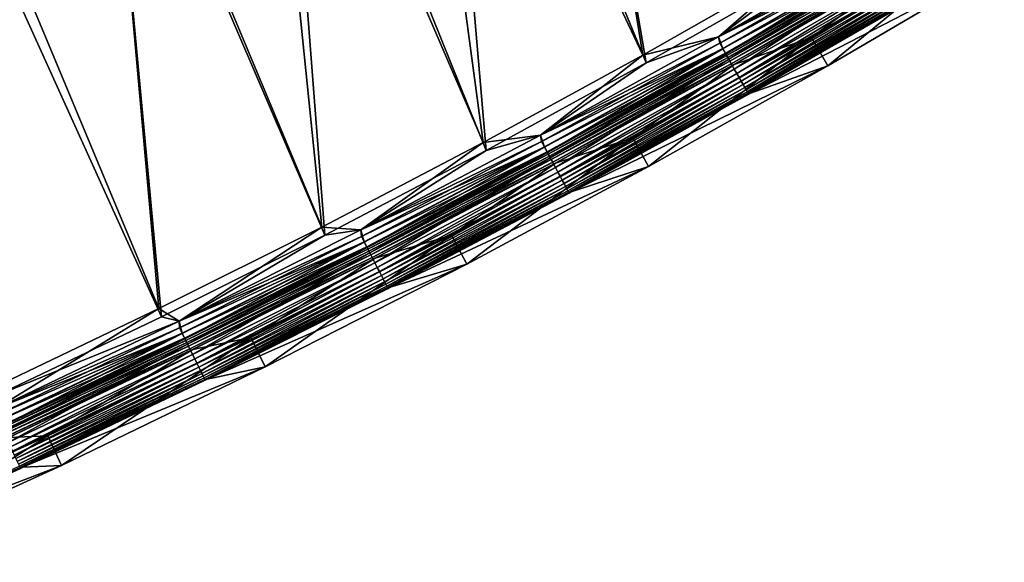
# Model space of a CAD drawing. Header units: metres. Extents: x 0 to 1400, y -1400 to 0.
# Tile 170 of 256: x 840 to 931, y -1317 to -1267. Entities that reach past the tile are written whole.
import ezdxf

# ---------------------------------------------------------------- set-up
doc = ezdxf.new("R2010")
doc.units = ezdxf.units.M

msp = doc.modelspace()

# ---------------------------------------------------------------- linework, layer by layer
at = {"layer": 'None'}
for points in [[(888.687866, -1216.292114, -29.577934), (875.486389, -1223.881592, -29.581848), (897.458801, -1270.365112)], [(888.687866, -1216.292114, -29.577934), (897.458801, -1270.365112), (911.94873, -1262.09021)], [(878.353271, -1223.975586, -32.166359), (888.652283, -1218.042725, -32.163315), (897.757446, -1271.084839, -3)], [(897.757446, -1271.084839, -3), (888.652283, -1218.042725, -32.163315), (912.264648, -1262.802002, -3)], [(875.486389, -1223.881592, -29.581848), (862.415588, -1231.098511, -29.585875), (882.821594, -1278.376465)], [(864.077209, -1231.895752, -32.170731), (878.353271, -1223.975586, -32.166359), (883.102722, -1279.103882, -3)], [(875.486389, -1223.881592, -29.581848), (882.821594, -1278.376465), (897.458801, -1270.365112)], [(883.102722, -1279.103882, -3), (878.353271, -1223.975586, -32.166359), (897.757446, -1271.084839, -3)], [(862.415588, -1231.098511, -29.585875), (848.188293, -1238.623901, -29.590418), (868.040466, -1286.119019)], [(862.415588, -1231.098511, -29.585875), (868.040466, -1286.119019), (882.821594, -1278.376465)], [(848.296997, -1240.247681, -32.175755), (864.077209, -1231.895752, -32.170731), (868.303955, -1286.85376, -3)], [(868.303955, -1286.85376, -3), (864.077209, -1231.895752, -32.170731), (883.102722, -1279.103882, -3)], [(848.188293, -1238.623901, -29.590418), (833.2901, -1246.142822, -29.595346), (853.119019, -1293.587646)], [(848.188293, -1238.623901, -29.590418), (853.119019, -1293.587646), (868.040466, -1286.119019)], [(832.444153, -1248.221191, -32.181004), (848.296997, -1240.247681, -32.175755), (853.364624, -1294.329102, -3)], [(853.364624, -1294.329102, -3), (848.296997, -1240.247681, -32.175755), (868.303955, -1286.85376, -3)], [(833.2901, -1246.142822, -29.595346), (838.060852, -1300.776733), (853.119019, -1293.587646)], [(838.288513, -1301.524536, -3), (832.444153, -1248.221191, -32.181004), (853.364624, -1294.329102, -3)], [(920.948486, -1260.456665, -0.112516), (920.532532, -1259.381836), (904.398438, -1268.692017)], [(904.398438, -1268.692017), (920.532532, -1259.381836), (911.94873, -1262.09021)], [(920.533691, -1259.381226, -3), (904.399597, -1268.691406, -3), (912.264648, -1262.802002, -3)], [(904.399597, -1268.691406, -3), (920.533691, -1259.381226, -3), (920.655029, -1259.959106, -3.055977)], [(929.027893, -1259.286987, -80.052361), (912.901062, -1268.758057, -80.052361), (922.021484, -1261.914429, -5.918313)], [(912.901062, -1268.758057, -80.052361), (929.027893, -1259.286987, -80.052361), (914.394958, -1271.359131, -80)], [(929.027893, -1259.286987, -80.052361), (930.571899, -1261.858643, -80), (914.394958, -1271.359131, -80)], [(904.399597, -1268.691406, -3), (920.655029, -1259.959106, -3.055977), (904.501221, -1269.282227, -3.055977)], [(904.501221, -1269.282227, -3.055977), (920.655029, -1259.959106, -3.055977), (920.935791, -1260.435181, -3.221156)], [(904.784973, -1269.7854, -0.112516), (920.948486, -1260.456665, -0.112516), (904.398438, -1268.692017)], [(904.772705, -1269.763672, -3.221156), (904.501221, -1269.282227, -3.055977), (920.935791, -1260.435181, -3.221156)], [(904.772705, -1269.763672, -3.221156), (920.935791, -1260.435181, -3.221156), (921.194641, -1260.873901, -3.490045)], [(905.022949, -1270.207397, -3.490045), (904.772705, -1269.763672, -3.221156), (921.194641, -1260.873901, -3.490045)], [(905.061768, -1270.276245, -0.251606), (920.948486, -1260.456665, -0.112516), (904.784973, -1269.7854, -0.112516)], [(905.022949, -1270.207397, -3.490045), (921.194641, -1260.873901, -3.490045), (921.312805, -1261.074341, -3.660043)], [(905.137268, -1270.410156, -3.660043), (905.022949, -1270.207397, -3.490045), (921.312805, -1261.074341, -3.660043)], [(920.948486, -1260.456665, -0.112516), (905.061768, -1270.276245, -0.251606), (921.234741, -1260.942017, -0.251606)], [(921.234741, -1260.942017, -0.251606), (905.061768, -1270.276245, -0.251606), (905.330688, -1270.753174, -0.444534)], [(921.312805, -1261.074341, -3.660043), (921.422058, -1261.259521, -3.851689), (905.137268, -1270.410156, -3.660043)], [(921.234741, -1260.942017, -0.251606), (905.330688, -1270.753174, -0.444534), (921.512878, -1261.413574, -0.444534)], [(897.458801, -1270.365112), (904.398438, -1268.692017), (911.94873, -1262.09021)], [(921.422058, -1261.259521, -3.851689), (905.242859, -1270.597412, -3.851689), (905.137268, -1270.410156, -3.660043)], [(921.422058, -1261.259521, -3.851689), (921.609741, -1261.577759, -4.292985), (905.242859, -1270.597412, -3.851689)], [(921.609741, -1261.577759, -4.292985), (905.424316, -1270.919189, -4.292985), (905.242859, -1270.597412, -3.851689)], [(921.512878, -1261.413574, -0.444534), (905.330688, -1270.753174, -0.444534), (905.833679, -1271.645142, -0.985015)], [(921.609741, -1261.577759, -4.292985), (921.750793, -1261.817017, -4.797701), (905.424316, -1270.919189, -4.292985)], [(921.750793, -1261.817017, -4.797701), (905.56073, -1271.161133, -4.797701), (905.424316, -1270.919189, -4.292985)], [(921.750793, -1261.817017, -4.797701), (921.8396, -1261.967529, -5.347445), (905.56073, -1271.161133, -4.797701)], [(921.8396, -1261.967529, -5.347445), (905.646606, -1271.313354, -5.347445), (905.56073, -1271.161133, -4.797701)], [(921.8396, -1261.967529, -5.347445), (922.021484, -1261.914429, -5.918313), (905.646606, -1271.313354, -5.347445)], [(922.021484, -1261.914429, -5.918313), (905.830139, -1271.24585, -5.918313), (905.646606, -1271.313354, -5.347445)], [(922.021484, -1261.914429, -5.918313), (912.901062, -1268.758057, -80.052361), (905.830139, -1271.24585, -5.918313)], [(921.512878, -1261.413574, -0.444534), (905.833679, -1271.645142, -0.985015), (922.033142, -1262.295654, -0.985015)], [(923.545776, -1264.497681, -5.865956), (907.303955, -1273.858276, -5.865956), (930.571899, -1261.858643, -80)], [(930.571899, -1261.858643, -80), (907.303955, -1273.858276, -5.865956), (914.394958, -1271.359131, -80)], [(912.264648, -1262.802002, -3), (904.399597, -1268.691406, -3), (897.757446, -1271.084839, -3)], [(922.033142, -1262.295654, -0.985015), (905.833679, -1271.645142, -0.985015), (906.063416, -1272.05249, -1.326719)], [(906.063416, -1272.05249, -1.326719), (922.270691, -1262.698364, -1.326719), (922.033142, -1262.295654, -0.985015)], [(906.275696, -1272.428955, -1.711938), (922.270691, -1262.698364, -1.326719), (906.063416, -1272.05249, -1.326719)], [(906.275696, -1272.428955, -1.711938), (922.490234, -1263.070679, -1.711938), (922.270691, -1262.698364, -1.326719)], [(906.468628, -1272.770996, -2.137379), (922.490234, -1263.070679, -1.711938), (906.275696, -1272.428955, -1.711938)], [(906.468628, -1272.770996, -2.137379), (922.689758, -1263.408936, -2.137379), (922.490234, -1263.070679, -1.711938)], [(906.640442, -1273.075684, -2.598965), (922.689758, -1263.408936, -2.137379), (906.468628, -1272.770996, -2.137379)], [(906.640442, -1273.075684, -2.598965), (922.867493, -1263.710205, -2.598965), (922.689758, -1263.408936, -2.137379)], [(906.789612, -1273.340332, -3.09242), (922.867493, -1263.710205, -2.598965), (906.640442, -1273.075684, -2.598965)], [(906.789612, -1273.340332, -3.09242), (923.02179, -1263.971924, -3.09242), (922.867493, -1263.710205, -2.598965)], [(906.914612, -1273.562012, -3.61347), (923.02179, -1263.971924, -3.09242), (906.789612, -1273.340332, -3.09242)], [(906.914612, -1273.562012, -3.61347), (923.151062, -1264.191162, -3.61347), (923.02179, -1263.971924, -3.09242)], [(907.014099, -1273.738403, -4.157492), (923.151062, -1264.191162, -3.61347), (906.914612, -1273.562012, -3.61347)], [(907.014099, -1273.738403, -4.157492), (923.253906, -1264.365479, -4.157492), (923.151062, -1264.191162, -3.61347)], [(907.087219, -1273.868042, -4.718482), (923.253906, -1264.365479, -4.157492), (907.014099, -1273.738403, -4.157492)], [(907.087219, -1273.868042, -4.718482), (923.32959, -1264.493774, -4.718482), (923.253906, -1264.365479, -4.157492)], [(907.133484, -1273.950073, -5.290087), (923.32959, -1264.493774, -4.718482), (907.087219, -1273.868042, -4.718482)], [(907.133484, -1273.950073, -5.290087), (923.377441, -1264.574951, -5.290087), (923.32959, -1264.493774, -4.718482)], [(907.303955, -1273.858276, -5.865956), (923.377441, -1264.574951, -5.290087), (907.133484, -1273.950073, -5.290087)], [(907.303955, -1273.858276, -5.865956), (923.545776, -1264.497681, -5.865956), (923.377441, -1264.574951, -5.290087)], [(904.784973, -1269.7854, -0.112516), (904.398438, -1268.692017), (888.086731, -1277.687378)], [(888.086731, -1277.687378), (904.398438, -1268.692017), (897.458801, -1270.365112)], [(904.399597, -1268.691406, -3), (888.087891, -1277.686646, -3), (897.757446, -1271.084839, -3)], [(888.087891, -1277.686646, -3), (904.399597, -1268.691406, -3), (904.501221, -1269.282227, -3.055977)], [(888.087891, -1277.686646, -3), (904.501221, -1269.282227, -3.055977), (888.169617, -1278.289063, -3.055977)], [(888.169617, -1278.289063, -3.055977), (904.501221, -1269.282227, -3.055977), (904.772705, -1269.763672, -3.221156)], [(912.901062, -1268.758057, -80.052361), (896.535034, -1277.946655, -80.052361), (905.830139, -1271.24585, -5.918313)], [(896.535034, -1277.946655, -80.052361), (912.901062, -1268.758057, -80.052361), (897.977966, -1280.576294, -80)], [(912.901062, -1268.758057, -80.052361), (914.394958, -1271.359131, -80), (897.977966, -1280.576294, -80)], [(888.443542, -1278.797607, -0.112516), (904.784973, -1269.7854, -0.112516), (888.086731, -1277.687378)], [(888.431702, -1278.775635, -3.221156), (888.169617, -1278.289063, -3.055977), (904.772705, -1269.763672, -3.221156)], [(888.431702, -1278.775635, -3.221156), (904.772705, -1269.763672, -3.221156), (905.022949, -1270.207397, -3.490045)], [(888.673279, -1279.224243, -3.490045), (888.431702, -1278.775635, -3.221156), (905.022949, -1270.207397, -3.490045)], [(888.710754, -1279.293823, -0.251606), (904.784973, -1269.7854, -0.112516), (888.443542, -1278.797607, -0.112516)], [(888.673279, -1279.224243, -3.490045), (905.022949, -1270.207397, -3.490045), (905.137268, -1270.410156, -3.660043)], [(888.710754, -1279.293823, -0.251606), (905.061768, -1270.276245, -0.251606), (904.784973, -1269.7854, -0.112516)], [(882.821594, -1278.376465), (888.086731, -1277.687378), (897.458801, -1270.365112)], [(897.757446, -1271.084839, -3), (888.087891, -1277.686646, -3), (883.102722, -1279.103882, -3)], [(888.783569, -1279.429077, -3.660043), (888.673279, -1279.224243, -3.490045), (905.137268, -1270.410156, -3.660043)], [(888.970337, -1279.775757, -0.444534), (905.061768, -1270.276245, -0.251606), (888.710754, -1279.293823, -0.251606)], [(905.137268, -1270.410156, -3.660043), (905.242859, -1270.597412, -3.851689), (888.783569, -1279.429077, -3.660043)], [(905.242859, -1270.597412, -3.851689), (888.885559, -1279.618408, -3.851689), (888.783569, -1279.429077, -3.660043)], [(905.242859, -1270.597412, -3.851689), (905.424316, -1270.919189, -4.292985), (888.885559, -1279.618408, -3.851689)], [(905.424316, -1270.919189, -4.292985), (889.06073, -1279.943604, -4.292985), (888.885559, -1279.618408, -3.851689)], [(905.061768, -1270.276245, -0.251606), (888.970337, -1279.775757, -0.444534), (905.330688, -1270.753174, -0.444534)], [(905.330688, -1270.753174, -0.444534), (888.970337, -1279.775757, -0.444534), (889.455933, -1280.677368, -0.985015)], [(905.424316, -1270.919189, -4.292985), (905.56073, -1271.161133, -4.797701), (889.06073, -1279.943604, -4.292985)], [(905.330688, -1270.753174, -0.444534), (889.455933, -1280.677368, -0.985015), (905.833679, -1271.645142, -0.985015)], [(905.56073, -1271.161133, -4.797701), (889.192444, -1280.18811, -4.797701), (889.06073, -1279.943604, -4.292985)], [(905.56073, -1271.161133, -4.797701), (905.646606, -1271.313354, -5.347445), (889.192444, -1280.18811, -4.797701)], [(905.646606, -1271.313354, -5.347445), (889.27533, -1280.342041, -5.347445), (889.192444, -1280.18811, -4.797701)], [(905.646606, -1271.313354, -5.347445), (905.830139, -1271.24585, -5.918313), (889.27533, -1280.342041, -5.347445)], [(905.830139, -1271.24585, -5.918313), (889.460876, -1280.262329, -5.918313), (889.27533, -1280.342041, -5.347445)], [(905.833679, -1271.645142, -0.985015), (889.455933, -1280.677368, -0.985015), (889.677673, -1281.089111, -1.326719)], [(905.830139, -1271.24585, -5.918313), (896.535034, -1277.946655, -80.052361), (889.460876, -1280.262329, -5.918313)], [(905.833679, -1271.645142, -0.985015), (889.677673, -1281.089111, -1.326719), (906.063416, -1272.05249, -1.326719)], [(907.303955, -1273.858276, -5.865956), (890.883667, -1282.902832, -5.865956), (914.394958, -1271.359131, -80)], [(914.394958, -1271.359131, -80), (890.883667, -1282.902832, -5.865956), (897.977966, -1280.576294, -80)], [(906.063416, -1272.05249, -1.326719), (889.677673, -1281.089111, -1.326719), (889.882629, -1281.469727, -1.711938)], [(889.882629, -1281.469727, -1.711938), (906.275696, -1272.428955, -1.711938), (906.063416, -1272.05249, -1.326719)], [(890.068848, -1281.81543, -2.137379), (906.275696, -1272.428955, -1.711938), (889.882629, -1281.469727, -1.711938)], [(890.068848, -1281.81543, -2.137379), (906.468628, -1272.770996, -2.137379), (906.275696, -1272.428955, -1.711938)], [(890.234741, -1282.123413, -2.598965), (906.468628, -1272.770996, -2.137379), (890.068848, -1281.81543, -2.137379)], [(890.234741, -1282.123413, -2.598965), (906.640442, -1273.075684, -2.598965), (906.468628, -1272.770996, -2.137379)], [(890.378784, -1282.390869, -3.09242), (906.640442, -1273.075684, -2.598965), (890.234741, -1282.123413, -2.598965)], [(890.378784, -1282.390869, -3.09242), (906.789612, -1273.340332, -3.09242), (906.640442, -1273.075684, -2.598965)], [(890.499451, -1282.614868, -3.61347), (906.789612, -1273.340332, -3.09242), (890.378784, -1282.390869, -3.09242)], [(890.499451, -1282.614868, -3.61347), (906.914612, -1273.562012, -3.61347), (906.789612, -1273.340332, -3.09242)], [(890.595459, -1282.793213, -4.157492), (906.914612, -1273.562012, -3.61347), (890.499451, -1282.614868, -3.61347)], [(890.595459, -1282.793213, -4.157492), (907.014099, -1273.738403, -4.157492), (906.914612, -1273.562012, -3.61347)], [(890.666077, -1282.924316, -4.718482), (907.014099, -1273.738403, -4.157492), (890.595459, -1282.793213, -4.157492)], [(890.666077, -1282.924316, -4.718482), (907.087219, -1273.868042, -4.718482), (907.014099, -1273.738403, -4.157492)], [(890.710754, -1283.007202, -5.290087), (907.087219, -1273.868042, -4.718482), (890.666077, -1282.924316, -4.718482)], [(890.710754, -1283.007202, -5.290087), (907.133484, -1273.950073, -5.290087), (907.087219, -1273.868042, -4.718482)], [(890.883667, -1282.902832, -5.865956), (907.133484, -1273.950073, -5.290087), (890.710754, -1283.007202, -5.290087)], [(890.883667, -1282.902832, -5.865956), (907.303955, -1273.858276, -5.865956), (907.133484, -1273.950073, -5.290087)], [(888.443542, -1278.797607, -0.112516), (888.086731, -1277.687378), (871.603455, -1286.36438)], [(871.603455, -1286.36438), (888.086731, -1277.687378), (882.821594, -1278.376465)], [(888.087891, -1277.686646, -3), (871.604675, -1286.36377, -3), (883.102722, -1279.103882, -3)], [(871.604675, -1286.36377, -3), (888.087891, -1277.686646, -3), (888.169617, -1278.289063, -3.055977)], [(871.604675, -1286.36377, -3), (888.169617, -1278.289063, -3.055977), (871.665894, -1286.975342, -3.055977)], [(871.665894, -1286.975342, -3.055977), (888.169617, -1278.289063, -3.055977), (888.431702, -1278.775635, -3.221156)], [(896.535034, -1277.946655, -80.052361), (879.93335, -1286.846191, -80.052361), (889.460876, -1280.262329, -5.918313)], [(879.93335, -1286.846191, -80.052361), (896.535034, -1277.946655, -80.052361), (881.324585, -1289.50354, -80)], [(896.535034, -1277.946655, -80.052361), (897.977966, -1280.576294, -80), (881.324585, -1289.50354, -80)], [(868.040466, -1286.119019), (871.603455, -1286.36438), (882.821594, -1278.376465)], [(883.102722, -1279.103882, -3), (871.604675, -1286.36377, -3), (868.303955, -1286.85376, -3)], [(871.929871, -1287.489258, -0.112516), (888.443542, -1278.797607, -0.112516), (871.603455, -1286.36438)], [(871.918457, -1287.467041, -3.221156), (871.665894, -1286.975342, -3.055977), (888.431702, -1278.775635, -3.221156)], [(871.918457, -1287.467041, -3.221156), (888.431702, -1278.775635, -3.221156), (888.673279, -1279.224243, -3.490045)], [(872.151306, -1287.920166, -3.490045), (871.918457, -1287.467041, -3.221156), (888.673279, -1279.224243, -3.490045)], [(872.187378, -1287.990479, -0.251606), (888.443542, -1278.797607, -0.112516), (871.929871, -1287.489258, -0.112516)], [(872.151306, -1287.920166, -3.490045), (888.673279, -1279.224243, -3.490045), (888.783569, -1279.429077, -3.660043)], [(872.187378, -1287.990479, -0.251606), (888.710754, -1279.293823, -0.251606), (888.443542, -1278.797607, -0.112516)], [(872.257629, -1288.127075, -3.660043), (872.151306, -1287.920166, -3.490045), (888.783569, -1279.429077, -3.660043)], [(872.437622, -1288.477417, -0.444534), (888.710754, -1279.293823, -0.251606), (872.187378, -1287.990479, -0.251606)], [(888.783569, -1279.429077, -3.660043), (888.885559, -1279.618408, -3.851689), (872.257629, -1288.127075, -3.660043)], [(888.885559, -1279.618408, -3.851689), (872.355896, -1288.318359, -3.851689), (872.257629, -1288.127075, -3.660043)], [(888.885559, -1279.618408, -3.851689), (889.06073, -1279.943604, -4.292985), (872.355896, -1288.318359, -3.851689)], [(889.06073, -1279.943604, -4.292985), (872.524719, -1288.646973, -4.292985), (872.355896, -1288.318359, -3.851689)], [(872.437622, -1288.477417, -0.444534), (888.970337, -1279.775757, -0.444534), (888.710754, -1279.293823, -0.251606)], [(872.905579, -1289.388306, -0.985015), (888.970337, -1279.775757, -0.444534), (872.437622, -1288.477417, -0.444534)], [(889.06073, -1279.943604, -4.292985), (889.192444, -1280.18811, -4.797701), (872.524719, -1288.646973, -4.292985)], [(888.970337, -1279.775757, -0.444534), (872.905579, -1289.388306, -0.985015), (889.455933, -1280.677368, -0.985015)], [(889.192444, -1280.18811, -4.797701), (872.651611, -1288.893921, -4.797701), (872.524719, -1288.646973, -4.292985)], [(889.192444, -1280.18811, -4.797701), (889.27533, -1280.342041, -5.347445), (872.651611, -1288.893921, -4.797701)], [(889.27533, -1280.342041, -5.347445), (872.731506, -1289.049438, -5.347445), (872.651611, -1288.893921, -4.797701)], [(889.27533, -1280.342041, -5.347445), (889.460876, -1280.262329, -5.918313), (872.731506, -1289.049438, -5.347445)], [(889.460876, -1280.262329, -5.918313), (872.920227, -1288.960938, -5.918313), (872.731506, -1289.049438, -5.347445)], [(889.455933, -1280.677368, -0.985015), (872.905579, -1289.388306, -0.985015), (873.119324, -1289.804199, -1.326719)], [(889.460876, -1280.262329, -5.918313), (879.93335, -1286.846191, -80.052361), (872.920227, -1288.960938, -5.918313)], [(889.455933, -1280.677368, -0.985015), (873.119324, -1289.804199, -1.326719), (889.677673, -1281.089111, -1.326719)], [(890.883667, -1282.902832, -5.865956), (874.291504, -1291.628418, -5.865956), (897.977966, -1280.576294, -80)], [(897.977966, -1280.576294, -80), (874.291504, -1291.628418, -5.865956), (881.324585, -1289.50354, -80)], [(889.677673, -1281.089111, -1.326719), (873.119324, -1289.804199, -1.326719), (873.316833, -1290.188721, -1.711938)], [(889.677673, -1281.089111, -1.326719), (873.316833, -1290.188721, -1.711938), (889.882629, -1281.469727, -1.711938)], [(889.882629, -1281.469727, -1.711938), (873.316833, -1290.188721, -1.711938), (873.496277, -1290.537964, -2.137379)], [(873.496277, -1290.537964, -2.137379), (890.068848, -1281.81543, -2.137379), (889.882629, -1281.469727, -1.711938)], [(873.656189, -1290.849121, -2.598965), (890.068848, -1281.81543, -2.137379), (873.496277, -1290.537964, -2.137379)], [(873.656189, -1290.849121, -2.598965), (890.234741, -1282.123413, -2.598965), (890.068848, -1281.81543, -2.137379)], [(873.794983, -1291.119263, -3.09242), (890.234741, -1282.123413, -2.598965), (873.656189, -1290.849121, -2.598965)], [(873.794983, -1291.119263, -3.09242), (890.378784, -1282.390869, -3.09242), (890.234741, -1282.123413, -2.598965)], [(873.911316, -1291.345703, -3.61347), (890.378784, -1282.390869, -3.09242), (873.794983, -1291.119263, -3.09242)], [(873.911316, -1291.345703, -3.61347), (890.499451, -1282.614868, -3.61347), (890.378784, -1282.390869, -3.09242)], [(874.003845, -1291.525757, -4.157492), (890.499451, -1282.614868, -3.61347), (873.911316, -1291.345703, -3.61347)], [(874.003845, -1291.525757, -4.157492), (890.595459, -1282.793213, -4.157492), (890.499451, -1282.614868, -3.61347)], [(874.071838, -1291.658203, -4.718482), (890.595459, -1282.793213, -4.157492), (874.003845, -1291.525757, -4.157492)], [(874.071838, -1291.658203, -4.718482), (890.666077, -1282.924316, -4.718482), (890.595459, -1282.793213, -4.157492)], [(874.114929, -1291.741943, -5.290087), (890.666077, -1282.924316, -4.718482), (874.071838, -1291.658203, -4.718482)], [(874.114929, -1291.741943, -5.290087), (890.710754, -1283.007202, -5.290087), (890.666077, -1282.924316, -4.718482)], [(874.291504, -1291.628418, -5.865956), (890.710754, -1283.007202, -5.290087), (874.114929, -1291.741943, -5.290087)], [(874.291504, -1291.628418, -5.865956), (890.883667, -1282.902832, -5.865956), (890.710754, -1283.007202, -5.290087)], [(853.119019, -1293.587646), (854.954956, -1294.719849), (868.040466, -1286.119019)], [(854.954956, -1294.719849), (871.603455, -1286.36438), (868.040466, -1286.119019)], [(871.929871, -1287.489258, -0.112516), (871.603455, -1286.36438), (854.954956, -1294.719849)], [(871.604675, -1286.36377, -3), (854.956177, -1294.719238, -3), (868.303955, -1286.85376, -3)], [(854.956177, -1294.719238, -3), (871.604675, -1286.36377, -3), (871.665894, -1286.975342, -3.055977)], [(868.303955, -1286.85376, -3), (854.956177, -1294.719238, -3), (853.364624, -1294.329102, -3)], [(854.956177, -1294.719238, -3), (871.665894, -1286.975342, -3.055977), (854.995972, -1295.337402, -3.055977)], [(854.995972, -1295.337402, -3.055977), (871.665894, -1286.975342, -3.055977), (871.918457, -1287.467041, -3.221156)], [(879.93335, -1286.846191, -80.052361), (861.526306, -1296.233154, -80.052361), (872.920227, -1288.960938, -5.918313)], [(861.526306, -1296.233154, -80.052361), (879.93335, -1286.846191, -80.052361), (862.860046, -1298.9198, -80)], [(879.93335, -1286.846191, -80.052361), (881.324585, -1289.50354, -80), (862.860046, -1298.9198, -80)], [(855.249939, -1295.856201, -0.112516), (871.929871, -1287.489258, -0.112516), (854.954956, -1294.719849)], [(855.238953, -1295.833862, -3.221156), (854.995972, -1295.337402, -3.055977), (871.918457, -1287.467041, -3.221156)], [(855.238953, -1295.833862, -3.221156), (871.918457, -1287.467041, -3.221156), (872.151306, -1287.920166, -3.490045)], [(855.462952, -1296.291382, -3.490045), (855.238953, -1295.833862, -3.221156), (872.151306, -1287.920166, -3.490045)], [(855.497681, -1296.362427, -0.251606), (871.929871, -1287.489258, -0.112516), (855.249939, -1295.856201, -0.112516)], [(855.462952, -1296.291382, -3.490045), (872.151306, -1287.920166, -3.490045), (872.257629, -1288.127075, -3.660043)], [(855.565247, -1296.500366, -3.660043), (855.462952, -1296.291382, -3.490045), (872.257629, -1288.127075, -3.660043)], [(855.497681, -1296.362427, -0.251606), (872.187378, -1287.990479, -0.251606), (871.929871, -1287.489258, -0.112516)], [(855.738403, -1296.854126, -0.444534), (872.187378, -1287.990479, -0.251606), (855.497681, -1296.362427, -0.251606)], [(872.257629, -1288.127075, -3.660043), (872.355896, -1288.318359, -3.851689), (855.565247, -1296.500366, -3.660043)], [(855.738403, -1296.854126, -0.444534), (872.437622, -1288.477417, -0.444534), (872.187378, -1287.990479, -0.251606)], [(872.355896, -1288.318359, -3.851689), (855.65979, -1296.693481, -3.851689), (855.565247, -1296.500366, -3.660043)], [(872.355896, -1288.318359, -3.851689), (872.524719, -1288.646973, -4.292985), (855.65979, -1296.693481, -3.851689)], [(872.524719, -1288.646973, -4.292985), (855.822205, -1297.025269, -4.292985), (855.65979, -1296.693481, -3.851689)], [(856.188599, -1297.773926, -0.985015), (872.437622, -1288.477417, -0.444534), (855.738403, -1296.854126, -0.444534)], [(872.524719, -1288.646973, -4.292985), (872.651611, -1288.893921, -4.797701), (855.822205, -1297.025269, -4.292985)], [(872.651611, -1288.893921, -4.797701), (855.944275, -1297.27478, -4.797701), (855.822205, -1297.025269, -4.292985)], [(872.651611, -1288.893921, -4.797701), (872.731506, -1289.049438, -5.347445), (855.944275, -1297.27478, -4.797701)], [(872.731506, -1289.049438, -5.347445), (856.021118, -1297.431763, -5.347445), (855.944275, -1297.27478, -4.797701)], [(872.731506, -1289.049438, -5.347445), (872.920227, -1288.960938, -5.918313), (856.021118, -1297.431763, -5.347445)], [(872.920227, -1288.960938, -5.918313), (856.214905, -1297.338623, -5.918313), (856.021118, -1297.431763, -5.347445)], [(856.188599, -1297.773926, -0.985015), (872.905579, -1289.388306, -0.985015), (872.437622, -1288.477417, -0.444534)], [(872.920227, -1288.960938, -5.918313), (861.526306, -1296.233154, -80.052361), (856.214905, -1297.338623, -5.918313)], [(856.394165, -1298.19397, -1.326719), (872.905579, -1289.388306, -0.985015), (856.188599, -1297.773926, -0.985015)], [(872.905579, -1289.388306, -0.985015), (856.394165, -1298.19397, -1.326719), (873.119324, -1289.804199, -1.326719)], [(873.119324, -1289.804199, -1.326719), (856.394165, -1298.19397, -1.326719), (856.584229, -1298.582153, -1.711938)], [(873.119324, -1289.804199, -1.326719), (856.584229, -1298.582153, -1.711938), (873.316833, -1290.188721, -1.711938)], [(874.291504, -1291.628418, -5.865956), (857.534119, -1300.032227, -5.865956), (881.324585, -1289.50354, -80)], [(881.324585, -1289.50354, -80), (857.534119, -1300.032227, -5.865956), (862.860046, -1298.9198, -80)], [(873.316833, -1290.188721, -1.711938), (856.584229, -1298.582153, -1.711938), (856.756897, -1298.934814, -2.137379)], [(873.316833, -1290.188721, -1.711938), (856.756897, -1298.934814, -2.137379), (873.496277, -1290.537964, -2.137379)], [(873.496277, -1290.537964, -2.137379), (856.756897, -1298.934814, -2.137379), (856.910645, -1299.249023, -2.598965)], [(856.910645, -1299.249023, -2.598965), (873.656189, -1290.849121, -2.598965), (873.496277, -1290.537964, -2.137379)], [(857.044189, -1299.521851, -3.09242), (873.656189, -1290.849121, -2.598965), (856.910645, -1299.249023, -2.598965)], [(857.044189, -1299.521851, -3.09242), (873.794983, -1291.119263, -3.09242), (873.656189, -1290.849121, -2.598965)], [(857.156128, -1299.750488, -3.61347), (873.794983, -1291.119263, -3.09242), (857.044189, -1299.521851, -3.09242)], [(857.156128, -1299.750488, -3.61347), (873.911316, -1291.345703, -3.61347), (873.794983, -1291.119263, -3.09242)], [(857.245117, -1299.932373, -4.157492), (873.911316, -1291.345703, -3.61347), (857.156128, -1299.750488, -3.61347)], [(857.245117, -1299.932373, -4.157492), (874.003845, -1291.525757, -4.157492), (873.911316, -1291.345703, -3.61347)], [(857.310547, -1300.06604, -4.718482), (874.003845, -1291.525757, -4.157492), (857.245117, -1299.932373, -4.157492)], [(857.310547, -1300.06604, -4.718482), (874.071838, -1291.658203, -4.718482), (874.003845, -1291.525757, -4.157492)], [(857.35199, -1300.150635, -5.290087), (874.071838, -1291.658203, -4.718482), (857.310547, -1300.06604, -4.718482)], [(857.35199, -1300.150635, -5.290087), (874.114929, -1291.741943, -5.290087), (874.071838, -1291.658203, -4.718482)], [(857.534119, -1300.032227, -5.865956), (874.114929, -1291.741943, -5.290087), (857.35199, -1300.150635, -5.290087)], [(857.534119, -1300.032227, -5.865956), (874.291504, -1291.628418, -5.865956), (874.114929, -1291.741943, -5.290087)], [(838.060852, -1300.776733), (838.147339, -1302.750732), (853.119019, -1293.587646)], [(838.147339, -1302.750732), (854.954956, -1294.719849), (853.119019, -1293.587646)], [(854.956177, -1294.719238, -3), (838.288513, -1301.524536, -3), (853.364624, -1294.329102, -3)], [(855.249939, -1295.856201, -0.112516), (854.954956, -1294.719849), (838.147339, -1302.750732)], [(854.956177, -1294.719238, -3), (838.148621, -1302.750122, -3), (838.288513, -1301.524536, -3)], [(838.148621, -1302.750122, -3), (854.956177, -1294.719238, -3), (854.995972, -1295.337402, -3.055977)], [(838.148621, -1302.750122, -3), (854.995972, -1295.337402, -3.055977), (838.16626, -1303.372559, -3.055977)], [(838.16626, -1303.372559, -3.055977), (854.995972, -1295.337402, -3.055977), (855.238953, -1295.833862, -3.221156)], [(838.410156, -1303.89624, -0.112516), (855.249939, -1295.856201, -0.112516), (838.147339, -1302.750732)], [(838.399597, -1303.873535, -3.221156), (838.16626, -1303.372559, -3.055977), (855.238953, -1295.833862, -3.221156)], [(838.399597, -1303.873535, -3.221156), (855.238953, -1295.833862, -3.221156), (855.462952, -1296.291382, -3.490045)], [(838.614624, -1304.335449, -3.490045), (838.399597, -1303.873535, -3.221156), (855.462952, -1296.291382, -3.490045)], [(838.64801, -1304.407104, -0.251606), (855.249939, -1295.856201, -0.112516), (838.410156, -1303.89624, -0.112516)], [(838.614624, -1304.335449, -3.490045), (855.462952, -1296.291382, -3.490045), (855.565247, -1296.500366, -3.660043)], [(838.64801, -1304.407104, -0.251606), (855.497681, -1296.362427, -0.251606), (855.249939, -1295.856201, -0.112516)], [(838.879089, -1304.90332, -0.444534), (855.497681, -1296.362427, -0.251606), (838.64801, -1304.407104, -0.251606)], [(838.879089, -1304.90332, -0.444534), (855.738403, -1296.854126, -0.444534), (855.497681, -1296.362427, -0.251606)], [(861.526306, -1296.233154, -80.052361), (842.922302, -1305.223511, -80.052361), (856.214905, -1297.338623, -5.918313)], [(842.922302, -1305.223511, -80.052361), (861.526306, -1296.233154, -80.052361), (844.197937, -1307.938232, -80)], [(861.526306, -1296.233154, -80.052361), (862.860046, -1298.9198, -80), (844.197937, -1307.938232, -80)], [(838.71283, -1304.546387, -3.660043), (838.614624, -1304.335449, -3.490045), (855.565247, -1296.500366, -3.660043)], [(855.565247, -1296.500366, -3.660043), (855.65979, -1296.693481, -3.851689), (838.71283, -1304.546387, -3.660043)], [(855.65979, -1296.693481, -3.851689), (838.80365, -1304.741333, -3.851689), (838.71283, -1304.546387, -3.660043)], [(855.65979, -1296.693481, -3.851689), (855.822205, -1297.025269, -4.292985), (838.80365, -1304.741333, -3.851689)], [(855.822205, -1297.025269, -4.292985), (838.959534, -1305.076172, -4.292985), (838.80365, -1304.741333, -3.851689)], [(839.311401, -1305.831787, -0.985015), (855.738403, -1296.854126, -0.444534), (838.879089, -1304.90332, -0.444534)], [(855.822205, -1297.025269, -4.292985), (855.944275, -1297.27478, -4.797701), (838.959534, -1305.076172, -4.292985)], [(855.944275, -1297.27478, -4.797701), (839.076782, -1305.328003, -4.797701), (838.959534, -1305.076172, -4.292985)], [(855.944275, -1297.27478, -4.797701), (856.021118, -1297.431763, -5.347445), (839.076782, -1305.328003, -4.797701)], [(839.311401, -1305.831787, -0.985015), (856.188599, -1297.773926, -0.985015), (855.738403, -1296.854126, -0.444534)], [(856.021118, -1297.431763, -5.347445), (839.150574, -1305.48645, -5.347445), (839.076782, -1305.328003, -4.797701)], [(856.021118, -1297.431763, -5.347445), (856.214905, -1297.338623, -5.918313), (839.150574, -1305.48645, -5.347445)], [(856.214905, -1297.338623, -5.918313), (839.351379, -1305.392456, -5.918313), (839.150574, -1305.48645, -5.347445)], [(839.508789, -1306.255615, -1.326719), (856.188599, -1297.773926, -0.985015), (839.311401, -1305.831787, -0.985015)], [(856.214905, -1297.338623, -5.918313), (842.922302, -1305.223511, -80.052361), (839.351379, -1305.392456, -5.918313)], [(839.508789, -1306.255615, -1.326719), (856.394165, -1298.19397, -1.326719), (856.188599, -1297.773926, -0.985015)], [(839.691223, -1306.647461, -1.711938), (856.394165, -1298.19397, -1.326719), (839.508789, -1306.255615, -1.326719)], [(856.394165, -1298.19397, -1.326719), (839.691223, -1306.647461, -1.711938), (856.584229, -1298.582153, -1.711938)], [(856.584229, -1298.582153, -1.711938), (839.691223, -1306.647461, -1.711938), (839.856995, -1307.00354, -2.137379)], [(856.584229, -1298.582153, -1.711938), (839.856995, -1307.00354, -2.137379), (856.756897, -1298.934814, -2.137379)], [(856.756897, -1298.934814, -2.137379), (839.856995, -1307.00354, -2.137379), (840.004639, -1307.320557, -2.598965)], [(856.756897, -1298.934814, -2.137379), (840.004639, -1307.320557, -2.598965), (856.910645, -1299.249023, -2.598965)], [(857.534119, -1300.032227, -5.865956), (840.618103, -1308.111206, -5.865956), (862.860046, -1298.9198, -80)], [(862.860046, -1298.9198, -80), (840.618103, -1308.111206, -5.865956), (844.197937, -1307.938232, -80)], [(856.910645, -1299.249023, -2.598965), (840.004639, -1307.320557, -2.598965), (840.132874, -1307.595947, -3.09242)], [(840.132874, -1307.595947, -3.09242), (857.044189, -1299.521851, -3.09242), (856.910645, -1299.249023, -2.598965)], [(840.240295, -1307.82666, -3.61347), (857.044189, -1299.521851, -3.09242), (840.132874, -1307.595947, -3.09242)], [(840.240295, -1307.82666, -3.61347), (857.156128, -1299.750488, -3.61347), (857.044189, -1299.521851, -3.09242)], [(840.325745, -1308.010254, -4.157492), (857.156128, -1299.750488, -3.61347), (840.240295, -1307.82666, -3.61347)], [(840.325745, -1308.010254, -4.157492), (857.245117, -1299.932373, -4.157492), (857.156128, -1299.750488, -3.61347)], [(840.388611, -1308.145264, -4.718482), (857.245117, -1299.932373, -4.157492), (840.325745, -1308.010254, -4.157492)], [(840.388611, -1308.145264, -4.718482), (857.310547, -1300.06604, -4.718482), (857.245117, -1299.932373, -4.157492)], [(840.428406, -1308.230591, -5.290087), (857.310547, -1300.06604, -4.718482), (840.388611, -1308.145264, -4.718482)], [(840.428406, -1308.230591, -5.290087), (857.35199, -1300.150635, -5.290087), (857.310547, -1300.06604, -4.718482)], [(840.618103, -1308.111206, -5.865956), (857.35199, -1300.150635, -5.290087), (840.428406, -1308.230591, -5.290087)], [(840.618103, -1308.111206, -5.865956), (857.534119, -1300.032227, -5.865956), (857.35199, -1300.150635, -5.290087)], [(842.922302, -1305.223511, -80.052361), (823.547791, -1314.071411, -80.052361), (839.351379, -1305.392456, -5.918313)], [(823.547791, -1314.071411, -80.052361), (842.922302, -1305.223511, -80.052361), (824.76355, -1316.813477, -80)], [(842.922302, -1305.223511, -80.052361), (844.197937, -1307.938232, -80), (824.76355, -1316.813477, -80)], [(823.312561, -1315.893433, -4.718482), (840.388611, -1308.145264, -4.718482), (840.325745, -1308.010254, -4.157492)], [(840.618103, -1308.111206, -5.865956), (823.549988, -1315.862549, -5.865956), (844.197937, -1307.938232, -80)], [(844.197937, -1307.938232, -80), (823.549988, -1315.862549, -5.865956), (824.76355, -1316.813477, -80)], [(823.549988, -1315.862549, -5.865956), (840.618103, -1308.111206, -5.865956), (840.428406, -1308.230591, -5.290087)], [(823.350647, -1315.979614, -5.290087), (840.388611, -1308.145264, -4.718482), (823.312561, -1315.893433, -4.718482)], [(823.350647, -1315.979614, -5.290087), (840.428406, -1308.230591, -5.290087), (840.388611, -1308.145264, -4.718482)], [(823.549988, -1315.862549, -5.865956), (840.428406, -1308.230591, -5.290087), (823.350647, -1315.979614, -5.290087)]]:
    msp.add_3dface(points, dxfattribs=at)

doc.saveas('drawing.dxf')
